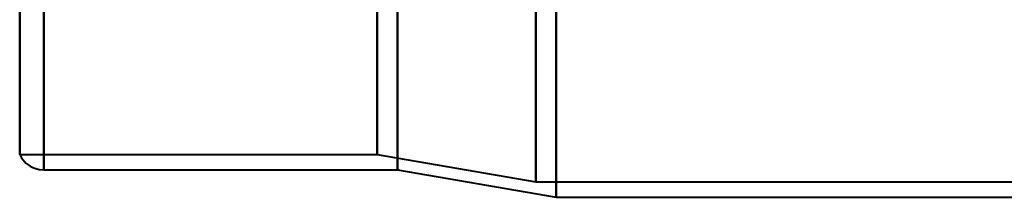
# Model space of a CAD drawing. Header units: millimetres. Extents: x -1352 to 2139, y -120 to 1046.
# Tile 3 of 77: x -624.3 to -587.04, y 184.87 to 191.6. Entities that reach past the tile are written whole.
import ezdxf

# ---------------------------------------------------------------- set-up
doc = ezdxf.new("R2010")
doc.units = ezdxf.units.MM
doc.layers.add('G-IMPT', color=8, linetype='Continuous', lineweight=40)

# ---------------------------------------------------------------- blocks, each defined once
blk = doc.blocks.new('NEXA 1000 CALQUES_dwg-755156-Avant')
at = {"layer": 'G-IMPT'}
for p, q in [((-624.3, 186.498), (-624.3, 343.372)), ((-624.3, 343.372), (-624.3, 186.498)), ((-623.387, 343.372), (-623.387, 185.907)), ((-623.387, 185.907), (-623.387, 343.372)), ((-610.773, 343.372), (-610.773, 186.498)), ((-610.773, 186.498), (-610.773, 343.372)), ((-610, 343.372), (-610, 185.907)), ((-610, 185.907), (-610, 343.372)), ((-604.773, 343.372), (-604.773, 185.464)), ((-604.773, 185.464), (-604.773, 343.372)), ((-604, 343.372), (-604, 184.872)), ((-604, 184.872), (-604, 343.372)), ((-624.3, 186.498), (-610.773, 186.498)), ((-610.773, 186.498), (-604.773, 185.464)), ((-623.387, 185.907), (-610, 185.907)), ((-610, 185.907), (-604, 184.872)), ((-604.773, 185.464), (-563.198, 185.464)), ((-604, 184.872), (-585, 184.872))]:
    blk.add_line(p, q, dxfattribs=at)
at = {"layer": 'G-IMPT', "flags": 128}
blk.add_lwpolyline([(-624.3, 186.498), (-624.231, 186.37), (-624.062, 186.169), (-623.903, 186.05), (-623.774, 185.985), (-623.569, 185.924), (-623.387, 185.907)], dxfattribs=at)

msp = doc.modelspace()

# ---------------------------------------------------------------- block references
at = {"layer": 'G-IMPT'}
msp.add_blockref('NEXA 1000 CALQUES_dwg-755156-Avant', (0, 0), dxfattribs=at)

doc.saveas('drawing.dxf')
